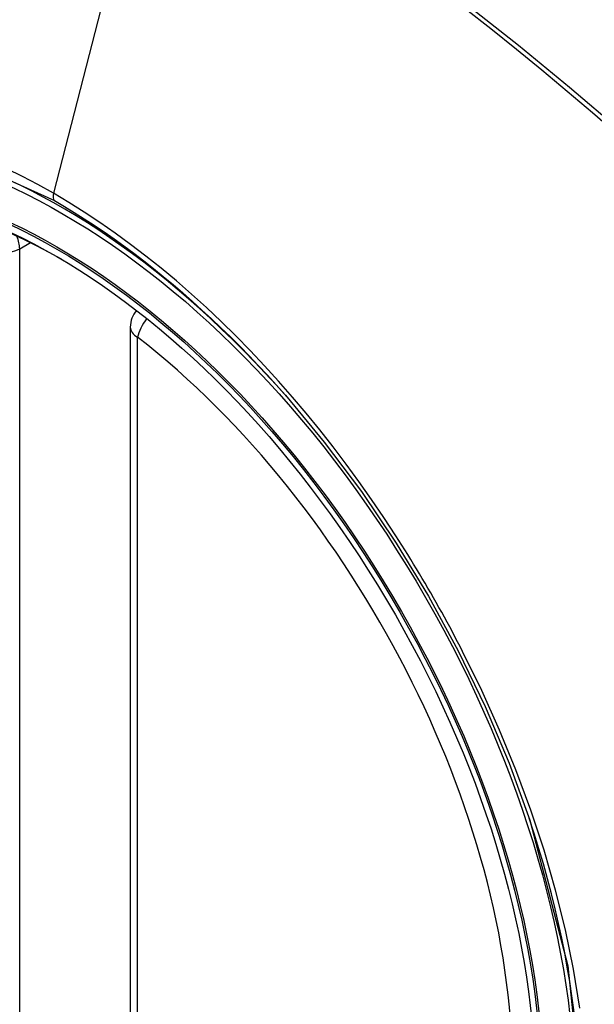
# Model space of a CAD drawing. Header units: inches. Extents: x 532.5 to 626.4, y 208.3 to 286.7.
# Tile 40 of 106: x 555.539 to 555.81, y 271.608 to 272.072. Entities that reach past the tile are written whole.
import ezdxf

# ---------------------------------------------------------------- set-up
doc = ezdxf.new("R2010")
doc.units = ezdxf.units.IN
doc.header["$MEASUREMENT"] = 0
doc.layers.add('Visible Edges(ANSI)', color=7, linetype='Continuous', lineweight=25)
doc.layers.add('Visible Tangent Edges(ANSI)', color=7, linetype='Continuous', lineweight=25)

msp = doc.modelspace()

# ---------------------------------------------------------------- linework, layer by layer
at = {"layer": 'Visible Edges(ANSI)'}
msp.add_line((555.5911317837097, 271.9274612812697), (555.5911317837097, 271.4421644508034), dxfattribs=at)
at = {"layer": 'Visible Edges(ANSI)', "flags": 128}
msp.add_lwpolyline([(555.6643192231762, 271.8952582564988), (555.6826682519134, 271.8732417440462), (555.7001673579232, 271.8499438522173), (555.7166263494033, 271.8256148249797), (555.7318835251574, 271.8005189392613), (555.7458951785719, 271.774754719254), (555.7585812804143, 271.7484758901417), (555.7698749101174, 271.721811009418), (555.779714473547, 271.6948713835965)], dxfattribs=at)
at = {"layer": 'Visible Edges(ANSI)'}
msp.add_arc((555.6029428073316, 271.9274612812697), 0.0118110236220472, 138.6130451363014, 180, dxfattribs=at)
for centre, major_axis, start_param, end_param in [((555.6641882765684, 271.1984925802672), (-0.6483489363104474, 1.125876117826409), 5.163459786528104, 5.835981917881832), ((555.5594446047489, 271.7014453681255), (0.1571754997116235, -0.2729396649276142), 2.362013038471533, 7.062764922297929)]:
    msp.add_ellipse(centre, major_axis=major_axis, ratio=0.5780931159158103, start_param=start_param, end_param=end_param, dxfattribs=at)
msp.add_ellipse((555.5559647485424, 271.6994414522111), major_axis=(-0.1596313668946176, 0.2772043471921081), ratio=0.5780931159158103, dxfattribs=at)
at = {"layer": 'Visible Tangent Edges(ANSI)'}
for p, q in [((555.6027356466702, 272.1763072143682), (555.5548381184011, 271.990500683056)), ((555.5389134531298, 271.9643333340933), (555.5439552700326, 271.9672367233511)), ((555.5389134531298, 271.4790365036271), (555.5389134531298, 271.9643333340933)), ((555.5945911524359, 271.4373550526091), (555.5945911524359, 271.9226518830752))]:
    msp.add_line(p, q, dxfattribs=at)
at = {"layer": 'Visible Tangent Edges(ANSI)', "flags": 128}
for points in [[(555.7492004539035, 272.0775989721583), (555.7613004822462, 272.0681400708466), (555.773367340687, 272.0585038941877), (555.7853974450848, 272.0486934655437), (555.797387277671, 272.0387119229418), (555.8093332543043, 272.028562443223), (555.8212320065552, 272.0182484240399), (555.8330801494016, 272.0077733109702), (555.8448742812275, 271.9971405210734), (555.8566111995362, 271.9863535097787), (555.8682826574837, 271.9754208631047), (555.8798339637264, 271.964396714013), (555.8914470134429, 271.9531032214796)], [(555.8930287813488, 271.9547085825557), (555.8697392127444, 271.9770414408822), (555.8462001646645, 271.9987842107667), (555.8224337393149, 272.0199044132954), (555.7984679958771, 272.0403768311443), (555.7743308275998, 272.0601758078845), (555.7500510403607, 272.079277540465)], [(555.3804747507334, 271.5941351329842), (555.3467675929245, 271.6612495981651), (555.3225504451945, 271.730401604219), (555.3090305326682, 271.7981112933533), (555.30682129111, 271.8613339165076), (555.3160301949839, 271.9169292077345), (555.3362906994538, 271.9625633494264), (555.3665459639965, 271.9959435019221), (555.4054976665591, 272.0155677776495), (555.4514857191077, 272.0206842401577), (555.5021819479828, 272.0110192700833), (555.555338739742, 271.9870458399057)], [(555.5548381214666, 271.9905006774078), (555.5475297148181, 271.9945834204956), (555.5402135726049, 271.9984199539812), (555.53289892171, 272.0020067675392)], [(555.7164604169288, 271.8290383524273), (555.7107941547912, 271.837659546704), (555.704987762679, 271.8461743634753), (555.6990491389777, 271.8545724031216), (555.6929860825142, 271.8628431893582), (555.6868064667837, 271.8709763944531), (555.6805181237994, 271.8789615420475), (555.674128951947, 271.8867882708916), (555.6676467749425, 271.894446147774), (555.6610788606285, 271.9019257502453), (555.654425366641, 271.9092293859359), (555.647688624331, 271.9163553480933), (555.6408724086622, 271.9232992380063), (555.6339806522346, 271.9300567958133), (555.6270170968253, 271.9366236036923), (555.6199856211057, 271.9429953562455), (555.6128900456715, 271.9491677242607), (555.6057341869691, 271.9551363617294), (555.5985256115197, 271.9608934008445), (555.5912805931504, 271.966424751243), (555.5840087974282, 271.9717245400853), (555.5767194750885, 271.9767874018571), (555.5694217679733, 271.9816079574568), (555.562124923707, 271.986180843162), (555.5548381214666, 271.9905006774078)], [(555.555338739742, 271.9870458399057), (555.5600168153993, 271.9843007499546), (555.5647007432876, 271.9814500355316), (555.5693880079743, 271.978495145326), (555.574076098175, 271.9754374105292), (555.578762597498, 271.9722783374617), (555.5834450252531, 271.9690193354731), (555.5881208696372, 271.9656617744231), (555.5927876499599, 271.9622070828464), (555.5974429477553, 271.9586567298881), (555.6020842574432, 271.9550120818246), (555.606707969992, 271.951275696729), (555.6113087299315, 271.9474527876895), (555.615885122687, 271.9435447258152), (555.6204361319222, 271.9395526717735), (555.6249606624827, 271.9354777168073), (555.6294576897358, 271.9313209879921), (555.6339262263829, 271.9270836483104), (555.6383651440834, 271.9227667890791), (555.642773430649, 271.9183715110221), (555.6471500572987, 271.9138989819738), (555.6514939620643, 271.9093502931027), (555.6558041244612, 271.9047266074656), (555.6600794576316, 271.9000289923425), (555.6643191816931, 271.8952581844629)], [(555.7479876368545, 271.7744316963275), (555.7467862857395, 271.7767600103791), (555.7455749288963, 271.7790842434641), (555.7443536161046, 271.7814042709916), (555.7431223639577, 271.7837200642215), (555.7418812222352, 271.7860315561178), (555.7406302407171, 271.7883386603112), (555.7393694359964, 271.7906413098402), (555.7380987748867, 271.7929394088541), (555.7368183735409, 271.7952329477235), (555.7355282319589, 271.7975218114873), (555.7342283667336, 271.7998059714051), (555.7329188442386, 271.8020853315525), (555.7315996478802, 271.8043598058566), (555.7302708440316, 271.8066293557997), (555.7289324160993, 271.808893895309), (555.7275844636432, 271.8111533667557), (555.7262270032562, 271.8134077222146), (555.724860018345, 271.8156568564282), (555.7234835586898, 271.8179006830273), (555.7220976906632, 271.820139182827), (555.720702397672, 271.8223722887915), (555.719297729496, 271.8245998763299), (555.7178837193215, 271.8268219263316), (555.7164604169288, 271.8290383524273)], [(555.8032744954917, 271.6063487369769), (555.8002848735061, 271.6246421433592), (555.796463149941, 271.643180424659), (555.7918242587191, 271.6619052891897), (555.7863831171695, 271.680758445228), (555.7801546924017, 271.699681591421), (555.7731586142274, 271.7186060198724), (555.7654468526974, 271.7374066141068), (555.75704877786, 271.75602841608), (555.7479876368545, 271.7744316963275)], [(555.7797069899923, 271.6948898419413), (555.7976260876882, 271.6262687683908), (555.804345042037, 271.5609290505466)]]:
    msp.add_lwpolyline(points, dxfattribs=at)
at = {"layer": 'Visible Tangent Edges(ANSI)'}
for centre, major_axis, ratio, start_param, end_param in [((555.5584508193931, 271.7008730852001), (-0.1728458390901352, 0.3001516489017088), 0.5780931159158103, 5.049711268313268, 10.65825284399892), ((555.5581226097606, 271.9910629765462), (-0.0024558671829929, -0.0042646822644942), 0.578093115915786, 5.159178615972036, 6.139354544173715), ((555.5305617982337, 271.9691427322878), (0.0058940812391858, -0.0102352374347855), 0.5780931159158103, 0.787331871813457, 1.354689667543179), ((555.5305617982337, 271.9691427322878), (-0.0118110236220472, 6e-16), 0.5758617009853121, 0.7853981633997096, 2.356194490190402), ((555.6029428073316, 271.9274612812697), (0.0072364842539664, 0.0093345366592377), 0.4718260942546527, 1.511653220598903, 2.426531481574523), ((555.6029428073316, 271.9274612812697), (-0.0118110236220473, -1e-16), 0.5758617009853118, 0, 0.7853981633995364), ((555.5584006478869, 271.7008441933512), (0.1502990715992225, -0.2609985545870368), 0.5780931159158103, 5.670484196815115, 8.470550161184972)]:
    msp.add_ellipse(centre, major_axis=major_axis, ratio=ratio, start_param=start_param, end_param=end_param, dxfattribs=at)
for centre, major_axis in [((555.5590428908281, 271.7012140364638), (0.1707766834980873, -0.296558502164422)), ((555.5560686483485, 271.6995012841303), (-0.1623805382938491, 0.2819783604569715)), ((555.5559647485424, 271.6994414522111), (0.1617849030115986, -0.2809440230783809))]:
    msp.add_ellipse(centre, major_axis=major_axis, ratio=0.5780931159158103, dxfattribs=at)

doc.saveas('drawing.dxf')
